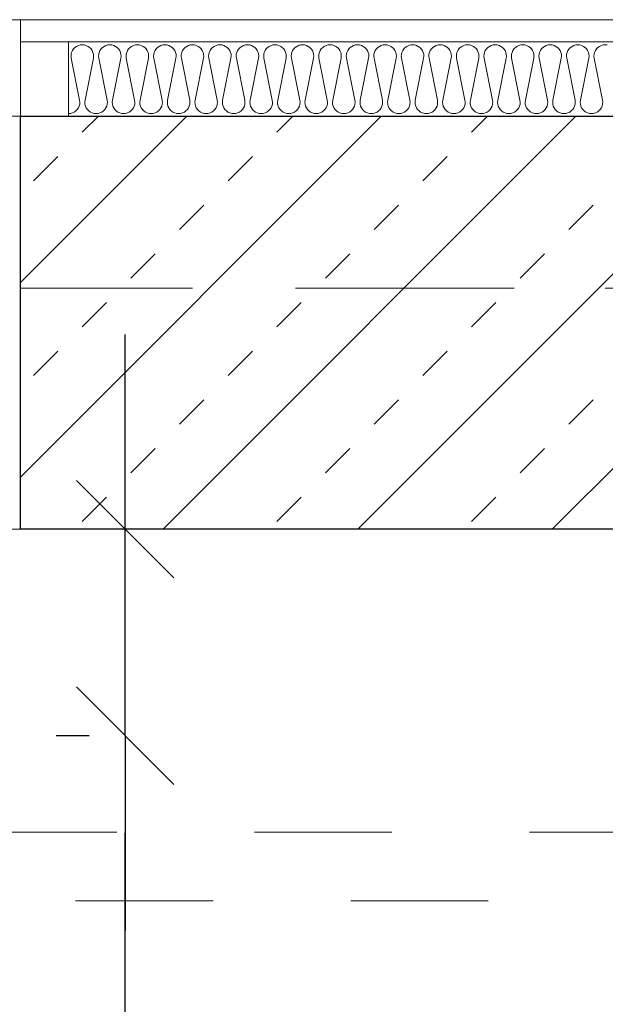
# Model space of a CAD drawing. Header units: metres. Extents: x -45.2 to 14.3, y -31.8 to 10.2.
# Tile 25 of 148: x -34.376 to -33.95, y -16.72 to -16.005. Entities that reach past the tile are written whole.
import ezdxf

# ---------------------------------------------------------------- set-up
doc = ezdxf.new("R2010")
doc.units = ezdxf.units.M
doc.header["$LTSCALE"] = 0.05
for name, pattern in [('Achsen 01', [5.291531, 3.175, -1.058062, 0.352704, -0.705764]), ('gestrichelt - 01', [2, 1, -1]), ('ISO-07 Punktiert', [0.889, 0.127, -0.762]), ('Raster 01', [2, 1, -1]), ('VW-01 Strichlinie kurz', [2, 1, -1])]:
    doc.linetypes.add(name, pattern=pattern)
doc.layers.get('0').update_dxf_attribs({"lineweight": 25})
for name, color, linetype, lineweight, true_color in [('013_Beton und Stahlbetonarbeiten-000 Brüstung', 7, 'Continuous', 9, 0xa6a6a6), ('AV1-Achsen', 1, 'Achsen 01', 18, 0xff0000), ('AV1-Raster', 7, 'Raster 01', 9, 0xa6a6a6)]:
    doc.layers.add(name, color=color, linetype=linetype, lineweight=lineweight, true_color=true_color)
for name, color, linetype, lineweight in [('013_Beton und Stahlbetonarbeiten-000 Unterzüge', 7, 'ISO-07 Punktiert', 13), ('013_Beton und Stahlbetonarbeiten-320 Stahlbeton', 7, 'Continuous', 25), ('027_Tischlerarbeiten-000 Holzverkleidung LStBr', 7, 'Continuous', 18), ('027_Tischlerarbeiten-340 Innentüren', 7, 'Continuous', 9), ('AV1-Einrichtung Bemaßung', 7, 'Continuous', 9), ('Keine', 7, 'Continuous', 9)]:
    doc.layers.add(name, color=color, linetype=linetype, lineweight=lineweight)

msp = doc.modelspace()

# ---------------------------------------------------------------- linework, layer by layer
at = {"color": 0, "linetype": 'ByBlock', "lineweight": -2}
for p, q in [((-34.29894, -16.375), (-34.29894, -16.30431)), ((-34.29894, -16.525), (-34.29894, -16.59569)), ((-34.29894, -16.525), (-34.29894, -16.59569))]:
    msp.add_line(p, q, dxfattribs=at)
at = {"color": 0, "linetype": 'Continuous', "lineweight": 15}
for p, q in [((-34.26358, -16.41035), (-34.33429, -16.33965)), ((-34.33429, -16.48965), (-34.26358, -16.56035)), ((-34.33429, -16.48965), (-34.26358, -16.56035))]:
    msp.add_line(p, q, dxfattribs=at)
at = {"layer": '013_Beton und Stahlbetonarbeiten-000 Brüstung'}
msp.add_lwpolyline([(-35.825, -16.375), (-35.825, -16.005), (-34.375, -16.005), (-34.375, -16.375)], close=True, dxfattribs=at)
at = {"layer": '013_Beton und Stahlbetonarbeiten-000 Unterzüge', "linetype": 'VW-01 Strichlinie kurz'}
msp.add_lwpolyline([(-34.375, -16.075), (-34.375, -16.375), (-35.825, -16.375), (-35.825, -16.075)], close=True, dxfattribs=at)
at = {"layer": '013_Beton und Stahlbetonarbeiten-320 Stahlbeton', "color": 251, "linetype": 'Continuous', "lineweight": 13, "true_color": 0x4c4c4c}
for p, q in [((-34.11273, -16.075), (-34.375, -16.33727)), ((-34.25416, -16.075), (-34.375, -16.19584)), ((-34.33003, -16.08668), (-34.31835, -16.075)), ((-33.97131, -16.075), (-34.27131, -16.375)), ((-34.18861, -16.08668), (-34.17693, -16.075)), ((-33.82989, -16.075), (-34.12989, -16.375)), ((-34.04719, -16.08668), (-34.03551, -16.075)), ((-33.68847, -16.075), (-33.98847, -16.375)), ((-34.36539, -16.12203), (-34.34771, -16.10436)), ((-34.22397, -16.12203), (-34.20629, -16.10436)), ((-34.08255, -16.12203), (-34.06487, -16.10436)), ((-34.25932, -16.15739), (-34.24165, -16.13971)), ((-34.1179, -16.15739), (-34.10022, -16.13971)), ((-33.97648, -16.15739), (-33.9588, -16.13971)), ((-34.29468, -16.19275), (-34.277, -16.17507)), ((-34.15326, -16.19275), (-34.13558, -16.17507)), ((-34.01184, -16.19275), (-33.99416, -16.17507)), ((-34.33003, -16.2281), (-34.31236, -16.21042)), ((-34.18861, -16.2281), (-34.17094, -16.21042)), ((-34.04719, -16.2281), (-34.02951, -16.21042)), ((-34.36539, -16.26346), (-34.34771, -16.24578)), ((-34.22397, -16.26346), (-34.20629, -16.24578)), ((-34.08255, -16.26346), (-34.06487, -16.24578)), ((-34.25932, -16.29881), (-34.24165, -16.28113)), ((-34.1179, -16.29881), (-34.10022, -16.28113)), ((-33.97648, -16.29881), (-33.9588, -16.28113)), ((-34.29468, -16.33417), (-34.277, -16.31649)), ((-34.15326, -16.33417), (-34.13558, -16.31649)), ((-34.01184, -16.33417), (-33.99416, -16.31649)), ((-34.33003, -16.36952), (-34.31236, -16.35184)), ((-34.18861, -16.36952), (-34.17094, -16.35184)), ((-34.04719, -16.36952), (-34.02951, -16.35184))]:
    msp.add_line(p, q, dxfattribs=at)
at = {"layer": '013_Beton und Stahlbetonarbeiten-320 Stahlbeton'}
msp.add_lwpolyline([(-34.375, -16.075), (-33.125, -16.075), (-33.125, -16.375), (-34.375, -16.375)], close=True, dxfattribs=at)
at = {"layer": '027_Tischlerarbeiten-000 Holzverkleidung LStBr', "color": 7}
for points in [[(-34.375, -16.005), (-33.125, -16.005), (-33.125, -16.021), (-34.375, -16.021)], [(-34.375, -16.021), (-34.34, -16.021), (-34.34, -16.075), (-34.375, -16.075)]]:
    msp.add_lwpolyline(points, close=True, dxfattribs=at)
at = {"layer": '027_Tischlerarbeiten-340 Innentüren', "color": 253, "linetype": 'gestrichelt - 01', "lineweight": 9, "true_color": 0xa6a6a6}
msp.add_lwpolyline([(-34.805, -16.595), (-33.835, -16.595), (-33.835, -16.645), (-34.805, -16.645)], close=True, dxfattribs=at)
at = {"layer": 'AV1-Achsen'}
msp.add_line((-43.35, -16.2), (4.2, -16.2), dxfattribs=at)
at = {"layer": 'AV1-Einrichtung Bemaßung', "color": 0, "lineweight": -2}
for p, q in [((-34.29894, -16.30431), (-34.29894, -16.23361)), ((-34.325, -16.375), (-34.34894, -16.375)), ((-34.29894, -16.525), (-34.29894, -16.375)), ((-34.325, -16.525), (-34.34894, -16.525)), ((-34.325, -16.525), (-34.34894, -16.525)), ((-34.29894, -16.59569), (-34.29894, -16.66639)), ((-34.29894, -17.55431), (-34.29894, -16.59569))]:
    msp.add_line(p, q, dxfattribs=at)
at = {"layer": 'AV1-Raster'}
msp.add_line((1.35, -16.2), (-40.5, -16.2), dxfattribs=at)
at = {"layer": 'Defpoints', "color": 0, "lineweight": 0}
for p, q in [((-34.305, -16.005), (-34.305, -16.005)), ((-34.305, -16.005), (-34.305, -16.005)), ((-34.375, -16.075), (-34.375, -16.075)), ((-34.375, -16.075), (-34.375, -16.075)), ((-34.29894, -16.375), (-34.29894, -16.375)), ((-34.29894, -16.525), (-34.29894, -16.525))]:
    msp.add_line(p, q, dxfattribs=at)
at = {"layer": 'Keine', "color": 8, "linetype": 'Continuous', "lineweight": 13, "true_color": 0x808080}
msp.add_lwpolyline([(-34.34, -16.07323), (-34.33856, -16.0731), (-34.33716, -16.07272), (-34.33585, -16.0721), (-34.33467, -16.07126), (-34.33366, -16.07022), (-34.33284, -16.06903), (-34.33225, -16.06771), (-34.3319, -16.0663), (-34.3318, -16.06486), (-34.33196, -16.06342), (-34.33804, -16.03303), (-34.33804, -16.03303), (-34.3382, -16.03159), (-34.3381, -16.03015), (-34.33775, -16.02874), (-34.33716, -16.02742), (-34.33634, -16.02623), (-34.33533, -16.02519), (-34.33415, -16.02435), (-34.33284, -16.02373), (-34.33144, -16.02335), (-34.33, -16.02323), (-34.33, -16.02323), (-34.32856, -16.02335), (-34.32716, -16.02373), (-34.32585, -16.02435), (-34.32467, -16.02519), (-34.32366, -16.02623), (-34.32284, -16.02742), (-34.32225, -16.02874), (-34.3219, -16.03015), (-34.3218, -16.03159), (-34.32196, -16.03303), (-34.32804, -16.06342), (-34.32804, -16.06342), (-34.3282, -16.06486), (-34.3281, -16.0663), (-34.32775, -16.06771), (-34.32716, -16.06903), (-34.32634, -16.07022), (-34.32533, -16.07126), (-34.32415, -16.0721), (-34.32284, -16.07272), (-34.32144, -16.0731), (-34.32, -16.07323), (-34.32, -16.07323), (-34.31856, -16.0731), (-34.31716, -16.07272), (-34.31585, -16.0721), (-34.31467, -16.07126), (-34.31366, -16.07022), (-34.31284, -16.06903), (-34.31225, -16.06771), (-34.3119, -16.0663), (-34.3118, -16.06486), (-34.31196, -16.06342), (-34.31804, -16.03303), (-34.31804, -16.03303), (-34.3182, -16.03159), (-34.3181, -16.03015), (-34.31775, -16.02874), (-34.31716, -16.02742), (-34.31634, -16.02623), (-34.31533, -16.02519), (-34.31415, -16.02435), (-34.31284, -16.02373), (-34.31144, -16.02335), (-34.31, -16.02323), (-34.31, -16.02323), (-34.30856, -16.02335), (-34.30716, -16.02373), (-34.30585, -16.02435), (-34.30467, -16.02519), (-34.30366, -16.02623), (-34.30284, -16.02742), (-34.30225, -16.02874), (-34.3019, -16.03015), (-34.3018, -16.03159), (-34.30196, -16.03303), (-34.30804, -16.06342), (-34.30804, -16.06342), (-34.3082, -16.06486), (-34.3081, -16.0663), (-34.30775, -16.06771), (-34.30716, -16.06903), (-34.30634, -16.07022), (-34.30533, -16.07126), (-34.30415, -16.0721), (-34.30284, -16.07272), (-34.30144, -16.0731), (-34.3, -16.07323), (-34.3, -16.07323), (-34.29856, -16.0731), (-34.29716, -16.07272), (-34.29585, -16.0721), (-34.29467, -16.07126), (-34.29366, -16.07022), (-34.29284, -16.06903), (-34.29225, -16.06771), (-34.2919, -16.0663), (-34.2918, -16.06486), (-34.29196, -16.06342), (-34.29804, -16.03303), (-34.29804, -16.03303), (-34.2982, -16.03159), (-34.2981, -16.03015), (-34.29775, -16.02874), (-34.29716, -16.02742), (-34.29634, -16.02623), (-34.29533, -16.02519), (-34.29415, -16.02435), (-34.29284, -16.02373), (-34.29144, -16.02335), (-34.29, -16.02323), (-34.29, -16.02323), (-34.28856, -16.02335), (-34.28716, -16.02373), (-34.28585, -16.02435), (-34.28467, -16.02519), (-34.28366, -16.02623), (-34.28284, -16.02742), (-34.28225, -16.02874), (-34.2819, -16.03015), (-34.2818, -16.03159), (-34.28196, -16.03303), (-34.28804, -16.06342), (-34.28804, -16.06342), (-34.2882, -16.06486), (-34.2881, -16.0663), (-34.28775, -16.06771), (-34.28716, -16.06903), (-34.28634, -16.07022), (-34.28533, -16.07126), (-34.28415, -16.0721), (-34.28284, -16.07272), (-34.28144, -16.0731), (-34.28, -16.07323), (-34.28, -16.07323), (-34.27856, -16.0731), (-34.27716, -16.07272), (-34.27585, -16.0721), (-34.27467, -16.07126), (-34.27366, -16.07022), (-34.27284, -16.06903), (-34.27225, -16.06771), (-34.2719, -16.0663), (-34.2718, -16.06486), (-34.27196, -16.06342), (-34.27804, -16.03303), (-34.27804, -16.03303), (-34.2782, -16.03159), (-34.2781, -16.03015), (-34.27775, -16.02874), (-34.27716, -16.02742), (-34.27634, -16.02623), (-34.27533, -16.02519), (-34.27415, -16.02435), (-34.27284, -16.02373), (-34.27144, -16.02335), (-34.27, -16.02323), (-34.27, -16.02323), (-34.26856, -16.02335), (-34.26716, -16.02373), (-34.26585, -16.02435), (-34.26467, -16.02519), (-34.26366, -16.02623), (-34.26284, -16.02742), (-34.26225, -16.02874), (-34.2619, -16.03015), (-34.2618, -16.03159), (-34.26196, -16.03303), (-34.26804, -16.06342), (-34.26804, -16.06342), (-34.2682, -16.06486), (-34.2681, -16.0663), (-34.26775, -16.06771), (-34.26716, -16.06903), (-34.26634, -16.07022), (-34.26533, -16.07126), (-34.26415, -16.0721), (-34.26284, -16.07272), (-34.26144, -16.0731), (-34.26, -16.07323), (-34.26, -16.07323), (-34.25856, -16.0731), (-34.25716, -16.07272), (-34.25585, -16.0721), (-34.25467, -16.07126), (-34.25366, -16.07022), (-34.25284, -16.06903), (-34.25225, -16.06771), (-34.2519, -16.0663), (-34.2518, -16.06486), (-34.25196, -16.06342), (-34.25804, -16.03303), (-34.25804, -16.03303), (-34.2582, -16.03159), (-34.2581, -16.03015), (-34.25775, -16.02874), (-34.25716, -16.02742), (-34.25634, -16.02623), (-34.25533, -16.02519), (-34.25415, -16.02435), (-34.25284, -16.02373), (-34.25144, -16.02335), (-34.25, -16.02323), (-34.25, -16.02323), (-34.24856, -16.02335), (-34.24716, -16.02373), (-34.24585, -16.02435), (-34.24467, -16.02519), (-34.24366, -16.02623), (-34.24284, -16.02742), (-34.24225, -16.02874), (-34.2419, -16.03015), (-34.2418, -16.03159), (-34.24196, -16.03303), (-34.24804, -16.06342), (-34.24804, -16.06342), (-34.2482, -16.06486), (-34.2481, -16.0663), (-34.24775, -16.06771), (-34.24716, -16.06903), (-34.24634, -16.07022), (-34.24533, -16.07126), (-34.24415, -16.0721), (-34.24284, -16.07272), (-34.24144, -16.0731), (-34.24, -16.07323), (-34.24, -16.07323), (-34.23856, -16.0731), (-34.23716, -16.07272), (-34.23585, -16.0721), (-34.23467, -16.07126), (-34.23366, -16.07022), (-34.23284, -16.06903), (-34.23225, -16.06771), (-34.2319, -16.0663), (-34.2318, -16.06486), (-34.23196, -16.06342), (-34.23804, -16.03303), (-34.23804, -16.03303), (-34.2382, -16.03159), (-34.2381, -16.03015), (-34.23775, -16.02874), (-34.23716, -16.02742), (-34.23634, -16.02623), (-34.23533, -16.02519), (-34.23415, -16.02435), (-34.23284, -16.02373), (-34.23144, -16.02335), (-34.23, -16.02323), (-34.23, -16.02323), (-34.22856, -16.02335), (-34.22716, -16.02373), (-34.22585, -16.02435), (-34.22467, -16.02519), (-34.22366, -16.02623), (-34.22284, -16.02742), (-34.22225, -16.02874), (-34.2219, -16.03015), (-34.2218, -16.03159), (-34.22196, -16.03303), (-34.22804, -16.06342), (-34.22804, -16.06342), (-34.2282, -16.06486), (-34.2281, -16.0663), (-34.22775, -16.06771), (-34.22716, -16.06903), (-34.22634, -16.07022), (-34.22533, -16.07126), (-34.22415, -16.0721), (-34.22284, -16.07272), (-34.22144, -16.0731), (-34.22, -16.07323), (-34.22, -16.07323), (-34.21856, -16.0731), (-34.21716, -16.07272), (-34.21585, -16.0721), (-34.21467, -16.07126), (-34.21366, -16.07022), (-34.21284, -16.06903), (-34.21225, -16.06771), (-34.2119, -16.0663), (-34.2118, -16.06486), (-34.21196, -16.06342), (-34.21804, -16.03303), (-34.21804, -16.03303), (-34.2182, -16.03159), (-34.2181, -16.03015), (-34.21775, -16.02874), (-34.21716, -16.02742), (-34.21634, -16.02623), (-34.21533, -16.02519), (-34.21415, -16.02435), (-34.21284, -16.02373), (-34.21144, -16.02335), (-34.21, -16.02323), (-34.21, -16.02323), (-34.20856, -16.02335), (-34.20716, -16.02373), (-34.20585, -16.02435), (-34.20467, -16.02519), (-34.20366, -16.02623), (-34.20284, -16.02742), (-34.20225, -16.02874), (-34.2019, -16.03015), (-34.2018, -16.03159), (-34.20196, -16.03303), (-34.20804, -16.06342), (-34.20804, -16.06342), (-34.2082, -16.06486), (-34.2081, -16.0663), (-34.20775, -16.06771), (-34.20716, -16.06903), (-34.20634, -16.07022), (-34.20533, -16.07126), (-34.20415, -16.0721), (-34.20284, -16.07272), (-34.20144, -16.0731), (-34.2, -16.07323), (-34.2, -16.07323), (-34.19856, -16.0731), (-34.19716, -16.07272), (-34.19585, -16.0721), (-34.19467, -16.07126), (-34.19366, -16.07022), (-34.19284, -16.06903), (-34.19225, -16.06771), (-34.1919, -16.0663), (-34.1918, -16.06486), (-34.19196, -16.06342), (-34.19804, -16.03303), (-34.19804, -16.03303), (-34.1982, -16.03159), (-34.1981, -16.03015), (-34.19775, -16.02874), (-34.19716, -16.02742), (-34.19634, -16.02623), (-34.19533, -16.02519), (-34.19415, -16.02435), (-34.19284, -16.02373), (-34.19144, -16.02335), (-34.19, -16.02323), (-34.19, -16.02323), (-34.18856, -16.02335), (-34.18716, -16.02373), (-34.18585, -16.02435), (-34.18467, -16.02519), (-34.18366, -16.02623), (-34.18284, -16.02742), (-34.18225, -16.02874), (-34.1819, -16.03015), (-34.1818, -16.03159), (-34.18196, -16.03303), (-34.18804, -16.06342), (-34.18804, -16.06342), (-34.1882, -16.06486), (-34.1881, -16.0663), (-34.18775, -16.06771), (-34.18716, -16.06903), (-34.18634, -16.07022), (-34.18533, -16.07126), (-34.18415, -16.0721), (-34.18284, -16.07272), (-34.18144, -16.0731), (-34.18, -16.07323), (-34.18, -16.07323), (-34.17856, -16.0731), (-34.17716, -16.07272), (-34.17585, -16.0721), (-34.17467, -16.07126), (-34.17366, -16.07022), (-34.17284, -16.06903), (-34.17225, -16.06771), (-34.1719, -16.0663), (-34.1718, -16.06486), (-34.17196, -16.06342), (-34.17804, -16.03303), (-34.17804, -16.03303), (-34.1782, -16.03159), (-34.1781, -16.03015), (-34.17775, -16.02874), (-34.17716, -16.02742), (-34.17634, -16.02623), (-34.17533, -16.02519), (-34.17415, -16.02435), (-34.17284, -16.02373), (-34.17144, -16.02335), (-34.17, -16.02323), (-34.17, -16.02323), (-34.16856, -16.02335), (-34.16716, -16.02373), (-34.16585, -16.02435), (-34.16467, -16.02519), (-34.16366, -16.02623), (-34.16284, -16.02742), (-34.16225, -16.02874), (-34.1619, -16.03015), (-34.1618, -16.03159), (-34.16196, -16.03303), (-34.16804, -16.06342), (-34.16804, -16.06342), (-34.1682, -16.06486), (-34.1681, -16.0663), (-34.16775, -16.06771), (-34.16716, -16.06903), (-34.16634, -16.07022), (-34.16533, -16.07126), (-34.16415, -16.0721), (-34.16284, -16.07272), (-34.16144, -16.0731), (-34.16, -16.07323), (-34.16, -16.07323), (-34.15856, -16.0731), (-34.15716, -16.07272), (-34.15585, -16.0721), (-34.15467, -16.07126), (-34.15366, -16.07022), (-34.15284, -16.06903), (-34.15225, -16.06771), (-34.1519, -16.0663), (-34.1518, -16.06486), (-34.15196, -16.06342), (-34.15804, -16.03303), (-34.15804, -16.03303), (-34.1582, -16.03159), (-34.1581, -16.03015), (-34.15775, -16.02874), (-34.15716, -16.02742), (-34.15634, -16.02623), (-34.15533, -16.02519), (-34.15415, -16.02435), (-34.15284, -16.02373), (-34.15144, -16.02335), (-34.15, -16.02323), (-34.15, -16.02323), (-34.14856, -16.02335), (-34.14716, -16.02373), (-34.14585, -16.02435), (-34.14467, -16.02519), (-34.14366, -16.02623), (-34.14284, -16.02742), (-34.14225, -16.02874), (-34.1419, -16.03015), (-34.1418, -16.03159), (-34.14196, -16.03303), (-34.14804, -16.06342), (-34.14804, -16.06342), (-34.1482, -16.06486), (-34.1481, -16.0663), (-34.14775, -16.06771), (-34.14716, -16.06903), (-34.14634, -16.07022), (-34.14533, -16.07126), (-34.14415, -16.0721), (-34.14284, -16.07272), (-34.14144, -16.0731), (-34.14, -16.07323), (-34.14, -16.07323), (-34.13856, -16.0731), (-34.13716, -16.07272), (-34.13585, -16.0721), (-34.13467, -16.07126), (-34.13366, -16.07022), (-34.13284, -16.06903), (-34.13225, -16.06771), (-34.1319, -16.0663), (-34.1318, -16.06486), (-34.13196, -16.06342), (-34.13804, -16.03303), (-34.13804, -16.03303), (-34.1382, -16.03159), (-34.1381, -16.03015), (-34.13775, -16.02874), (-34.13716, -16.02742), (-34.13634, -16.02623), (-34.13533, -16.02519), (-34.13415, -16.02435), (-34.13284, -16.02373), (-34.13144, -16.02335), (-34.13, -16.02323), (-34.13, -16.02323), (-34.12856, -16.02335), (-34.12716, -16.02373), (-34.12585, -16.02435), (-34.12467, -16.02519), (-34.12366, -16.02623), (-34.12284, -16.02742), (-34.12225, -16.02874), (-34.1219, -16.03015), (-34.1218, -16.03159), (-34.12196, -16.03303), (-34.12804, -16.06342), (-34.12804, -16.06342), (-34.1282, -16.06486), (-34.1281, -16.0663), (-34.12775, -16.06771), (-34.12716, -16.06903), (-34.12634, -16.07022), (-34.12533, -16.07126), (-34.12415, -16.0721), (-34.12284, -16.07272), (-34.12144, -16.0731), (-34.12, -16.07323), (-34.12, -16.07323), (-34.11856, -16.0731), (-34.11716, -16.07272), (-34.11585, -16.0721), (-34.11467, -16.07126), (-34.11366, -16.07022), (-34.11284, -16.06903), (-34.11225, -16.06771), (-34.1119, -16.0663), (-34.1118, -16.06486), (-34.11196, -16.06342), (-34.11804, -16.03303), (-34.11804, -16.03303), (-34.1182, -16.03159), (-34.1181, -16.03015), (-34.11775, -16.02874), (-34.11716, -16.02742), (-34.11634, -16.02623), (-34.11533, -16.02519), (-34.11415, -16.02435), (-34.11284, -16.02373), (-34.11144, -16.02335), (-34.11, -16.02323), (-34.11, -16.02323), (-34.10856, -16.02335), (-34.10716, -16.02373), (-34.10585, -16.02435), (-34.10467, -16.02519), (-34.10366, -16.02623), (-34.10284, -16.02742), (-34.10225, -16.02874), (-34.1019, -16.03015), (-34.1018, -16.03159), (-34.10196, -16.03303), (-34.10804, -16.06342), (-34.10804, -16.06342), (-34.1082, -16.06486), (-34.1081, -16.0663), (-34.10775, -16.06771), (-34.10716, -16.06903), (-34.10634, -16.07022), (-34.10533, -16.07126), (-34.10415, -16.0721), (-34.10284, -16.07272), (-34.10144, -16.0731), (-34.1, -16.07323), (-34.1, -16.07323), (-34.09856, -16.0731), (-34.09716, -16.07272), (-34.09585, -16.0721), (-34.09467, -16.07126), (-34.09366, -16.07022), (-34.09284, -16.06903), (-34.09225, -16.06771), (-34.0919, -16.0663), (-34.0918, -16.06486), (-34.09196, -16.06342), (-34.09804, -16.03303), (-34.09804, -16.03303), (-34.0982, -16.03159), (-34.0981, -16.03015), (-34.09775, -16.02874), (-34.09716, -16.02742), (-34.09634, -16.02623), (-34.09533, -16.02519), (-34.09415, -16.02435), (-34.09284, -16.02373), (-34.09144, -16.02335), (-34.09, -16.02323), (-34.09, -16.02323), (-34.08856, -16.02335), (-34.08716, -16.02373), (-34.08585, -16.02435), (-34.08467, -16.02519), (-34.08366, -16.02623), (-34.08284, -16.02742), (-34.08225, -16.02874), (-34.0819, -16.03015), (-34.0818, -16.03159), (-34.08196, -16.03303), (-34.08804, -16.06342), (-34.08804, -16.06342), (-34.0882, -16.06486), (-34.0881, -16.0663), (-34.08775, -16.06771), (-34.08716, -16.06903), (-34.08634, -16.07022), (-34.08533, -16.07126), (-34.08415, -16.0721), (-34.08284, -16.07272), (-34.08144, -16.0731), (-34.08, -16.07323), (-34.08, -16.07323), (-34.07856, -16.0731), (-34.07716, -16.07272), (-34.07585, -16.0721), (-34.07467, -16.07126), (-34.07366, -16.07022), (-34.07284, -16.06903), (-34.07225, -16.06771), (-34.0719, -16.0663), (-34.0718, -16.06486), (-34.07196, -16.06342), (-34.07804, -16.03303), (-34.07804, -16.03303), (-34.0782, -16.03159), (-34.0781, -16.03015), (-34.07775, -16.02874), (-34.07716, -16.02742), (-34.07634, -16.02623), (-34.07533, -16.02519), (-34.07415, -16.02435), (-34.07284, -16.02373), (-34.07144, -16.02335), (-34.07, -16.02323), (-34.07, -16.02323), (-34.06856, -16.02335), (-34.06716, -16.02373), (-34.06585, -16.02435), (-34.06467, -16.02519), (-34.06366, -16.02623), (-34.06284, -16.02742), (-34.06225, -16.02874), (-34.0619, -16.03015), (-34.0618, -16.03159), (-34.06196, -16.03303), (-34.06804, -16.06342), (-34.06804, -16.06342), (-34.0682, -16.06486), (-34.0681, -16.0663), (-34.06775, -16.06771), (-34.06716, -16.06903), (-34.06634, -16.07022), (-34.06533, -16.07126), (-34.06415, -16.0721), (-34.06284, -16.07272), (-34.06144, -16.0731), (-34.06, -16.07323), (-34.06, -16.07323), (-34.05856, -16.0731), (-34.05716, -16.07272), (-34.05585, -16.0721), (-34.05467, -16.07126), (-34.05366, -16.07022), (-34.05284, -16.06903), (-34.05225, -16.06771), (-34.0519, -16.0663), (-34.0518, -16.06486), (-34.05196, -16.06342), (-34.05804, -16.03303), (-34.05804, -16.03303), (-34.0582, -16.03159), (-34.0581, -16.03015), (-34.05775, -16.02874), (-34.05716, -16.02742), (-34.05634, -16.02623), (-34.05533, -16.02519), (-34.05415, -16.02435), (-34.05284, -16.02373), (-34.05144, -16.02335), (-34.05, -16.02323), (-34.05, -16.02323), (-34.04856, -16.02335), (-34.04716, -16.02373), (-34.04585, -16.02435), (-34.04467, -16.02519), (-34.04366, -16.02623), (-34.04284, -16.02742), (-34.04225, -16.02874), (-34.0419, -16.03015), (-34.0418, -16.03159), (-34.04196, -16.03303), (-34.04804, -16.06342), (-34.04804, -16.06342), (-34.0482, -16.06486), (-34.0481, -16.0663), (-34.04775, -16.06771), (-34.04716, -16.06903), (-34.04634, -16.07022), (-34.04533, -16.07126), (-34.04415, -16.0721), (-34.04284, -16.07272), (-34.04144, -16.0731), (-34.04, -16.07323), (-34.04, -16.07323), (-34.03856, -16.0731), (-34.03716, -16.07272), (-34.03585, -16.0721), (-34.03467, -16.07126), (-34.03366, -16.07022), (-34.03284, -16.06903), (-34.03225, -16.06771), (-34.0319, -16.0663), (-34.0318, -16.06486), (-34.03196, -16.06342), (-34.03804, -16.03303), (-34.03804, -16.03303), (-34.0382, -16.03159), (-34.0381, -16.03015), (-34.03775, -16.02874), (-34.03716, -16.02742), (-34.03634, -16.02623), (-34.03533, -16.02519), (-34.03415, -16.02435), (-34.03284, -16.02373), (-34.03144, -16.02335), (-34.03, -16.02323), (-34.03, -16.02323), (-34.02856, -16.02335), (-34.02716, -16.02373), (-34.02585, -16.02435), (-34.02467, -16.02519), (-34.02366, -16.02623), (-34.02284, -16.02742), (-34.02225, -16.02874), (-34.0219, -16.03015), (-34.0218, -16.03159), (-34.02196, -16.03303), (-34.02804, -16.06342), (-34.02804, -16.06342), (-34.0282, -16.06486), (-34.0281, -16.0663), (-34.02775, -16.06771), (-34.02716, -16.06903), (-34.02634, -16.07022), (-34.02533, -16.07126), (-34.02415, -16.0721), (-34.02284, -16.07272), (-34.02144, -16.0731), (-34.02, -16.07323), (-34.02, -16.07323), (-34.01856, -16.0731), (-34.01716, -16.07272), (-34.01585, -16.0721), (-34.01467, -16.07126), (-34.01366, -16.07022), (-34.01284, -16.06903), (-34.01225, -16.06771), (-34.0119, -16.0663), (-34.0118, -16.06486), (-34.01196, -16.06342), (-34.01804, -16.03303), (-34.01804, -16.03303), (-34.0182, -16.03159), (-34.0181, -16.03015), (-34.01775, -16.02874), (-34.01716, -16.02742), (-34.01634, -16.02623), (-34.01533, -16.02519), (-34.01415, -16.02435), (-34.01284, -16.02373), (-34.01144, -16.02335), (-34.01, -16.02323), (-34.01, -16.02323), (-34.00856, -16.02335), (-34.00716, -16.02373), (-34.00585, -16.02435), (-34.00467, -16.02519), (-34.00366, -16.02623), (-34.00284, -16.02742), (-34.00225, -16.02874), (-34.0019, -16.03015), (-34.0018, -16.03159), (-34.00196, -16.03303), (-34.00804, -16.06342), (-34.00804, -16.06342), (-34.0082, -16.06486), (-34.0081, -16.0663), (-34.00775, -16.06771), (-34.00716, -16.06903), (-34.00634, -16.07022), (-34.00533, -16.07126), (-34.00415, -16.0721), (-34.00284, -16.07272), (-34.00144, -16.0731), (-34, -16.07323), (-34, -16.07323), (-33.99856, -16.0731), (-33.99716, -16.07272), (-33.99585, -16.0721), (-33.99467, -16.07126), (-33.99366, -16.07022), (-33.99284, -16.06903), (-33.99225, -16.06771), (-33.9919, -16.0663), (-33.9918, -16.06486), (-33.99196, -16.06342), (-33.99804, -16.03303), (-33.99804, -16.03303), (-33.9982, -16.03159), (-33.9981, -16.03015), (-33.99775, -16.02874), (-33.99716, -16.02742), (-33.99634, -16.02623), (-33.99533, -16.02519), (-33.99415, -16.02435), (-33.99284, -16.02373), (-33.99144, -16.02335), (-33.99, -16.02323), (-33.99, -16.02323), (-33.98856, -16.02335), (-33.98716, -16.02373), (-33.98585, -16.02435), (-33.98467, -16.02519), (-33.98366, -16.02623), (-33.98284, -16.02742), (-33.98225, -16.02874), (-33.9819, -16.03015), (-33.9818, -16.03159), (-33.98196, -16.03303), (-33.98804, -16.06342), (-33.98804, -16.06342), (-33.9882, -16.06486), (-33.9881, -16.0663), (-33.98775, -16.06771), (-33.98716, -16.06903), (-33.98634, -16.07022), (-33.98533, -16.07126), (-33.98415, -16.0721), (-33.98284, -16.07272), (-33.98144, -16.0731), (-33.98, -16.07323), (-33.98, -16.07323), (-33.97856, -16.0731), (-33.97716, -16.07272), (-33.97585, -16.0721), (-33.97467, -16.07126), (-33.97366, -16.07022), (-33.97284, -16.06903), (-33.97225, -16.06771), (-33.9719, -16.0663), (-33.9718, -16.06486), (-33.97196, -16.06342), (-33.97804, -16.03303), (-33.97804, -16.03303), (-33.9782, -16.03159), (-33.9781, -16.03015), (-33.97775, -16.02874), (-33.97716, -16.02742), (-33.97634, -16.02623), (-33.97533, -16.02519), (-33.97415, -16.02435), (-33.97284, -16.02373), (-33.97144, -16.02335), (-33.97, -16.02323), (-33.97, -16.02323), (-33.96856, -16.02335), (-33.96716, -16.02373), (-33.96585, -16.02435), (-33.96467, -16.02519), (-33.96366, -16.02623), (-33.96284, -16.02742), (-33.96225, -16.02874), (-33.9619, -16.03015), (-33.9618, -16.03159), (-33.96196, -16.03303), (-33.96804, -16.06342), (-33.96804, -16.06342), (-33.9682, -16.06486), (-33.9681, -16.0663), (-33.96775, -16.06771), (-33.96716, -16.06903), (-33.96634, -16.07022), (-33.96533, -16.07126), (-33.96415, -16.0721), (-33.96284, -16.07272), (-33.96144, -16.0731), (-33.96, -16.07323), (-33.96, -16.07323), (-33.95856, -16.0731), (-33.95716, -16.07272), (-33.95585, -16.0721), (-33.95467, -16.07126), (-33.95366, -16.07022), (-33.95284, -16.06903), (-33.95225, -16.06771), (-33.9519, -16.0663), (-33.9518, -16.06486), (-33.95196, -16.06342), (-33.95804, -16.03303), (-33.95804, -16.03303), (-33.9582, -16.03159), (-33.9581, -16.03015), (-33.95775, -16.02874), (-33.95716, -16.02742), (-33.95634, -16.02623), (-33.95533, -16.02519), (-33.95415, -16.02435), (-33.95284, -16.02373), (-33.95144, -16.02335), (-33.95, -16.02323), (-33.95, -16.02323), (-33.94856, -16.02335)], dxfattribs=at)

doc.saveas('drawing.dxf')
